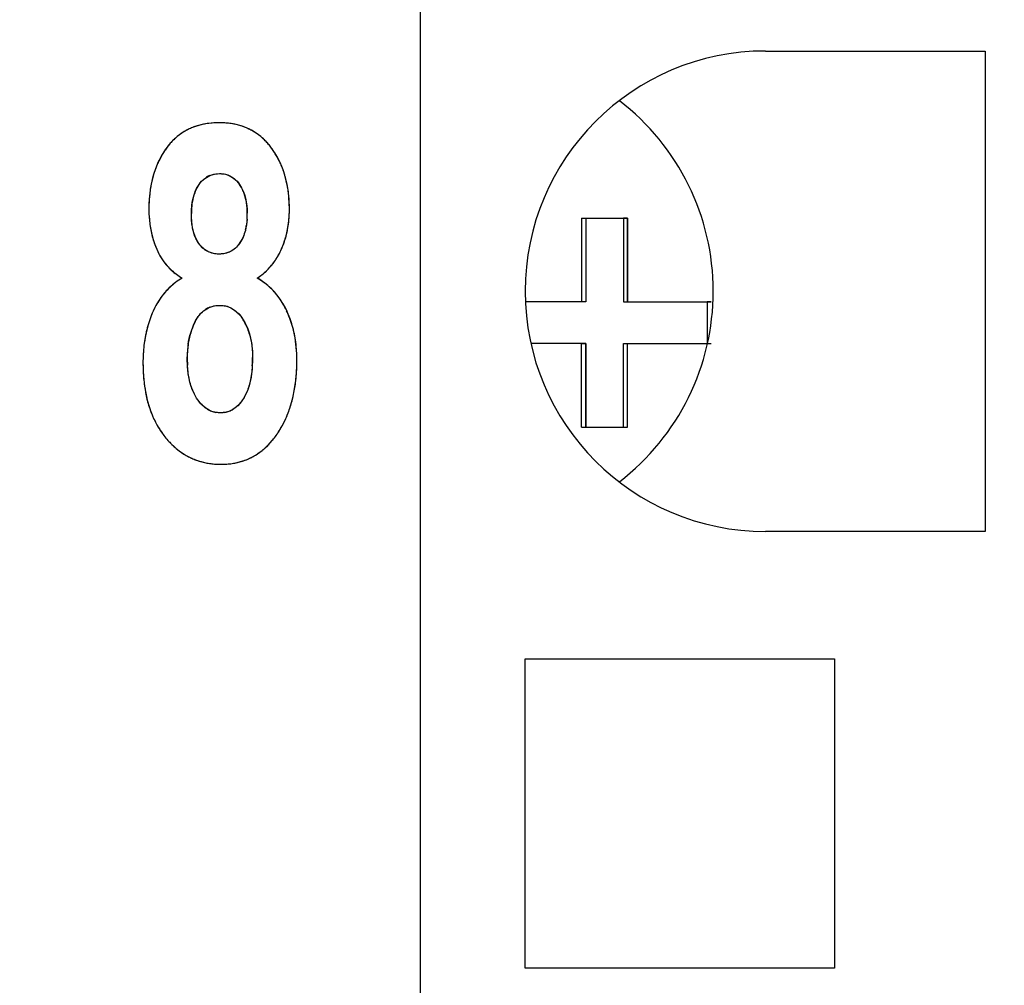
# Model space of a CAD drawing. Header units: millimetres. Extents: x 0 to 420, y 0 to 297.
# Tile 12 of 119: x 88.15 to 92.86, y 44.63 to 49.26. Entities that reach past the tile are written whole.
import ezdxf

# ---------------------------------------------------------------- set-up
doc = ezdxf.new("R2010")
doc.units = ezdxf.units.MM
doc.header["$LTSCALE"] = 23.1
doc.layers.get('0').update_dxf_attribs({"linetype": 'CONTINUOUS'})
for name, color, linetype in [('03___PRT_ALL_CURVES', 7, 'CONTINUOUS'), ('LAY0001', 7, 'CONTINUOUS'), ('PRITING', 7, 'CONTINUOUS')]:
    doc.layers.add(name, color=color, linetype=linetype)
doc.styles.get("Standard").update_dxf_attribs({"font": 'txt', "width": 0.6})
doc.dimstyles.new('DIMSTYLE_1', dxfattribs={"dimtxt": 4, "dimasz": 2.6, "dimexe": 1.2, "dimexo": 0.1, "dimgap": 1, "dimtad": 1, "dimzin": 0, "dimdsep": 46, "dimtxsty": 'Standard', "dimblk": '_FILLED', "dimblk1": '_FILLED', "dimblk2": '_FILLED', "dimcen": 0.09, "dimazin": 0, "dimtp": 0.01, "dimtm": 0.01, "dimtfac": 1, "dimtofl": 0, "dimtmove": 0, "dimatfit": 3, "dimldrblk": '_FILLED', "dimfxl": 1, "dimtolj": 1, "dimtzin": 0, "dimarcsym": 0})

# ---------------------------------------------------------------- blocks, each defined once
blk = doc.blocks.new('_FILLED')
at = {"color": 0, "linetype": 'ByBlock'}
blk.add_solid([(0, 0), (-1, 0.1923), (-1, -0.1923)], dxfattribs=at)
blk = doc.blocks.new('*D6')
at = {"color": 2, "linetype": 'Continuous', "transparency": 16777216}
for p, q in [((110.4659, 132.3081), (63.9624, 132.3081)), ((65.1624, 132.3081), (65.1624, 71.9066)), ((65.1624, 11.5052), (65.1624, 71.9066)), ((110.4659, 11.5052), (63.9624, 11.5052))]:
    blk.add_line(p, q, dxfattribs=at)
at = {"color": 2, "linetype": 'Continuous', "transparency": 16777216, "xscale": 2.6, "yscale": 2.6, "zscale": 2.6}
for p, rotation in [((65.1624, 132.3081), 90), ((65.1624, 11.5052), 270)]:
    blk.add_blockref('_FILLED', p, dxfattribs=dict(at, rotation=rotation))
at = {"color": 2, "linetype": 'Continuous', "transparency": 16777216, "insert": (60.1624, 71.9066), "char_height": 4, "width": 14.4, "attachment_point": 2, "rotation": 90, "line_spacing_factor": 0.9}
blk.add_mtext('120.80', dxfattribs=at)

msp = doc.modelspace()

# ---------------------------------------------------------------- linework, layer by layer
at = {"color": 7, "linetype": 'Continuous'}
for p, q in [((90.0724, 25.4566), (90.0724, 85.4566)), ((91.7224, 49.1066), (92.7724, 49.1066)), ((92.7724, 49.1066), (92.7724, 46.8066)), ((92.7724, 46.8066), (91.7224, 46.8066)), ((90.5724, 44.7166), (90.5724, 46.1966)), ((90.5724, 46.1966), (92.0524, 46.1966)), ((92.0524, 46.1966), (92.0524, 44.7166)), ((92.0524, 44.7166), (90.5724, 44.7166))]:
    msp.add_line(p, q, dxfattribs=at)
msp.add_arc((91.7224, 47.9566), 1.15, 90, 270, dxfattribs=at)
for major_axis, start_param, end_param in [((1.15, 0), 0, 0.915504), ((0, 1.15), -2.486301, -1.570796)]:
    msp.add_ellipse((90.3224, 47.9566), major_axis=major_axis, ratio=1, start_param=start_param, end_param=end_param, dxfattribs=at)
at = {"layer": '03___PRT_ALL_CURVES', "color": 4, "linetype": 'Continuous'}
for centre, radius, start, end in [((89.0961, 48.445), 0.3172, 101.4439, 105.7888), ((89.1015, 48.4183), 0.3445, 97.3689, 101.4422), ((89.1088, 48.3554), 0.4078, 86.3342, 90.033), ((89.1113, 48.3947), 0.3684, 82.4373, 86.3326), ((89.1155, 48.4265), 0.3363, 78.2184, 82.4369), ((89.1207, 48.4513), 0.311, 73.8038, 78.2151), ((89.0811, 48.4884), 0.2713, 124.7638, 129.5929), ((89.0798, 48.4902), 0.2691, 119.8998, 124.7575), ((89.0814, 48.4873), 0.2724, 115.0784, 119.8936), ((89.0852, 48.4792), 0.2814, 110.3597, 115.0728), ((89.0904, 48.4652), 0.2963, 105.7922, 110.3549), ((89.1259, 48.4693), 0.2923, 69.2274, 73.7995), ((89.1303, 48.4811), 0.2796, 64.5125, 69.2223), ((89.1333, 48.4873), 0.2728, 59.7249, 64.5066), ((89.1338, 48.4883), 0.2717, 54.9377, 59.7188), ((89.1312, 48.4847), 0.2761, 50.1975, 54.9317), ((89.1108, 48.4594), 0.3129, 138.9575, 143.3764), ((89.0958, 48.4725), 0.293, 134.3477, 138.9535), ((89.0862, 48.4823), 0.2792, 129.5987, 134.3427), ((89.1247, 48.4769), 0.2862, 45.5721, 50.1921), ((89.1136, 48.4655), 0.3022, 41.1432, 45.5681), ((89.0972, 48.4512), 0.3239, 36.9838, 41.1408), ((89.1842, 48.4048), 0.4043, 146.6703, 150.1828), ((89.1832, 48.4054), 0.4032, 143.3476, 146.6678), ((89.0314, 48.4014), 0.4064, 33.3859, 37.0127), ((89.0311, 48.4013), 0.4067, 30.0483, 33.3835), ((89.1985, 48.3973), 0.4205, 153.5915, 156.9422), ((89.1892, 48.4019), 0.4101, 150.185, 153.5894), ((89.027, 48.3989), 0.4115, 26.5248, 30.0456), ((89.0185, 48.3947), 0.4209, 23.2114, 26.5232), ((89.2316, 48.3845), 0.4561, 160.2972, 163.4104), ((89.2126, 48.3913), 0.4359, 156.9446, 160.2967), ((89.0056, 48.3892), 0.435, 19.8504, 23.2088), ((88.9876, 48.3827), 0.4541, 16.6341, 19.849), ((89.2865, 48.37), 0.5129, 166.6011, 169.4837), ((89.2562, 48.3772), 0.4817, 163.4134, 166.602), ((89.1059, 48.4115), 0.1078, 113.1223, 124.9788), ((88.965, 48.3759), 0.4777, 13.6369, 16.6338), ((88.9363, 48.369), 0.5072, 10.4973, 13.6333), ((89.3649, 48.3576), 0.5923, 172.2684, 175.0386), ((89.322, 48.3634), 0.549, 169.4846, 172.2664), ((89.1968, 48.3507), 0.2192, 159.2835, 165.4596), ((89.065, 48.3686), 0.1724, 27.9066, 34.9556), ((89.0509, 48.3612), 0.1884, 21.2039, 27.8908), ((89.0273, 48.3521), 0.2137, 14.9668, 21.1931), ((88.9014, 48.3625), 0.5427, 7.6889, 10.4987), ((88.8616, 48.3572), 0.5829, 5.0191, 7.6887), ((89.4717, 48.3508), 0.6993, 177.5496, 180.0182), ((89.4148, 48.3533), 0.6423, 175.037, 177.5484), ((89.2811, 48.3334), 0.3053, 170.8207, 175.8463), ((89.2337, 48.3411), 0.2572, 165.4532, 170.8177), ((88.9925, 48.3428), 0.2498, 9.3296, 14.9633), ((88.9456, 48.335), 0.2973, 4.4166, 9.3343), ((88.8142, 48.353), 0.6305, 2.3289, 5.017), ((88.7605, 48.3508), 0.6842, 359.9843, 2.3318), ((89.3462, 48.3504), 0.5738, 179.9763, 183.3817), ((89.3389, 48.3292), 0.3633, 175.8331, 180.0586), ((88.8846, 48.3303), 0.3585, 359.9283, 4.416), ((88.83, 48.3294), 0.413, 356.0893, 0.068), ((88.8698, 48.3504), 0.5749, 356.6746, 0.0243), ((89.3034, 48.3479), 0.5309, 183.3834, 186.9408), ((89.2691, 48.3437), 0.4964, 186.9419, 190.753), ((88.9211, 48.3473), 0.5235, 352.3991, 356.6856), ((89.2429, 48.3387), 0.4697, 190.7554, 194.7694), ((88.9687, 48.3148), 0.2735, 346.5115, 351.2415), ((89.0002, 48.3343), 0.4433, 344.0861, 348.3537), ((88.9657, 48.3414), 0.4785, 348.3547, 352.391), ((89.2248, 48.334), 0.451, 194.7729, 198.9422), ((89.2146, 48.3305), 0.4402, 198.9467, 203.1554), ((89.0721, 48.2796), 0.1638, 325.0766, 332.7001), ((89.0463, 48.3197), 0.395, 334.9083, 340.7058), ((89.0248, 48.3274), 0.4178, 340.688, 344.0745), ((89.0929, 48.2783), 0.3078, 203.1212, 208.874), ((89.0645, 48.311), 0.3747, 329.9943, 334.936), ((89.0762, 48.2691), 0.2887, 208.883, 215.0314), ((89.0688, 48.264), 0.2797, 215.0447, 221.367), ((89.125, 48.2731), 0.3033, 319.2569, 324.8718), ((89.1013, 48.2898), 0.3323, 324.8774, 329.9845), ((89.0697, 48.2649), 0.281, 221.3815, 227.711), ((89.0773, 48.2733), 0.2923, 227.7224, 233.6927), ((89.1425, 48.2575), 0.2799, 307.6179, 313.5755), ((89.1381, 48.2619), 0.2861, 313.5883, 319.2436), ((89.1053, 47.7298), 0.3382, 127.2659, 133.4067), ((89.1123, 47.7206), 0.3498, 121.1491, 127.2543), ((89.0903, 48.2911), 0.3143, 233.7057, 239.6289), ((89.1398, 48.2611), 0.2844, 301.9875, 307.6051), ((89.1147, 47.7178), 0.3494, 53.8954, 59.8242), ((89.1211, 47.7266), 0.3386, 47.9214, 53.8848), ((89.1046, 47.7307), 0.3371, 133.4187, 139.709), ((89.1218, 47.7275), 0.3375, 42.0676, 47.9111), ((89.1155, 47.7218), 0.346, 36.0985, 42.0567), ((89.1284, 47.7134), 0.3666, 145.918, 151.6038), ((89.1119, 47.7245), 0.3467, 139.7209, 145.9114), ((89.1006, 47.7111), 0.3643, 30.4704, 36.091), ((89.1557, 47.6988), 0.3975, 151.6148, 157.3151), ((89.1051, 47.7757), 0.1125, 111.7567, 123.7478), ((89.1135, 47.7752), 0.1136, 64.3142, 79.9104), ((89.0765, 47.6969), 0.3923, 25.1542, 30.4649), ((88.9991, 47.6603), 0.4779, 20.7308, 25.1833), ((89.2984, 47.6399), 0.5519, 161.4149, 163.5924), ((89.2841, 47.6447), 0.5368, 157.2793, 161.4221), ((89.3132, 47.6512), 0.357, 153.363, 160.4344), ((89.0262, 47.6934), 0.2346, 26.1315, 32.6392), ((88.9875, 47.6559), 0.4903, 18.3445, 20.7372), ((88.97, 47.6502), 0.5087, 14.0291, 18.3304), ((89.3261, 47.6323), 0.5806, 165.6408, 167.624), ((89.3112, 47.6361), 0.5653, 163.5925, 165.6405), ((89.3106, 47.6523), 0.3541, 160.4524, 165.0913), ((89.0019, 47.6815), 0.2616, 19.7455, 26.1168), ((88.9657, 47.6686), 0.3001, 14.0561, 19.7449), ((88.9467, 47.6443), 0.5328, 11.754, 14.0422), ((89.3956, 47.6202), 0.6513, 171.4906, 174.9263), ((89.3629, 47.6249), 0.6182, 169.5816, 171.4758), ((89.3433, 47.6285), 0.5982, 167.6244, 169.5814), ((89.3341, 47.6474), 0.3782, 169.6734, 173.5107), ((89.3184, 47.6503), 0.3622, 165.0985, 169.6727), ((88.9171, 47.6383), 0.563, 7.7589, 11.7362), ((89.4345, 47.6166), 0.6903, 174.9126, 176.782), ((89.3681, 47.6439), 0.4123, 173.5623, 180.0727), ((88.8804, 47.6331), 0.6, 5.5619, 7.7753), ((88.8363, 47.629), 0.6443, 1.8837, 5.5425), ((89.48, 47.6142), 0.7358, 176.7979, 180.0228), ((88.585, 47.6393), 0.6832, 356.6993, 0.0647), ((88.5427, 47.6267), 0.938, 357.7108, 0.0179), ((88.7856, 47.6271), 0.695, 359.9911, 1.9037), ((89.6294, 47.6136), 0.8852, 179.9786, 182.4656), ((89.544, 47.6099), 0.7998, 182.4662, 185.0453), ((88.6247, 47.6234), 0.8559, 355.3298, 357.7103), ((89.4685, 47.6032), 0.724, 185.0428, 187.9202), ((88.696, 47.6176), 0.7843, 352.8458, 355.3296), ((89.4015, 47.5939), 0.6563, 187.9196, 191.0053), ((88.8136, 47.6003), 0.6654, 347.3738, 350.2673), ((88.7581, 47.6098), 0.7217, 350.265, 352.8454), ((89.3447, 47.5829), 0.5985, 191.0064, 194.2166), ((89.297, 47.5708), 0.5493, 194.216, 197.6998), ((88.8619, 47.5895), 0.616, 344.4601, 347.3719), ((89.2576, 47.5582), 0.5079, 197.7014, 201.3375), ((89.1133, 47.4911), 0.1163, 238.3355, 249.0587), ((89.1165, 47.4879), 0.1129, 290.7989, 301.5958), ((88.935, 47.5673), 0.5395, 338.1771, 341.5007), ((88.9013, 47.5785), 0.575, 341.4992, 344.4586), ((89.2267, 47.5461), 0.4747, 201.3397, 205.1009), ((89.2028, 47.535), 0.4484, 205.1019, 209.1716), ((89.1125, 47.4894), 0.1144, 249.1393, 260.0249), ((89.1169, 47.4872), 0.1122, 280.0889, 290.7248), ((88.9836, 47.5464), 0.4866, 331.4416, 334.9137), ((88.9625, 47.5563), 0.5099, 334.9145, 338.1741), ((89.1861, 47.5257), 0.4292, 209.1763, 213.1505), ((89.1757, 47.5189), 0.4169, 213.1534, 217.3368), ((88.9994, 47.5378), 0.4686, 327.9246, 331.4393), ((89.171, 47.5153), 0.4109, 217.3409, 221.6296), ((89.0794, 47.4782), 0.3687, 316.3593, 320.5623), ((89.0495, 47.5028), 0.4075, 320.5649, 324.5687), ((89.0097, 47.5314), 0.4564, 324.5384, 327.9217), ((89.1568, 47.5026), 0.3918, 221.6088, 225.1336), ((89.1376, 47.4833), 0.3646, 225.1332, 229.0094), ((89.1232, 47.4667), 0.3427, 229.0115, 233.1046), ((89.1166, 47.4403), 0.3156, 307.2593, 311.9008), ((89.1014, 47.4573), 0.3384, 311.905, 316.3567), ((89.1136, 47.4539), 0.3267, 233.1088, 237.2384), ((89.108, 47.4453), 0.3164, 237.2425, 241.4037), ((89.1056, 47.4409), 0.3113, 241.4076, 245.8233), ((89.1056, 47.4411), 0.3115, 245.8278, 250.0272), ((89.131, 47.4211), 0.2917, 287.7549, 292.6229), ((89.1324, 47.4177), 0.288, 292.6295, 297.5575), ((89.1311, 47.4201), 0.2907, 297.5642, 302.4639), ((89.1262, 47.4278), 0.2998, 302.4699, 307.254), ((89.1075, 47.4462), 0.317, 250.0319, 254.3318), ((89.1104, 47.4566), 0.3278, 254.3349, 258.3987), ((89.1136, 47.4724), 0.3439, 258.4023, 262.3872), ((89.1165, 47.4943), 0.366, 262.3904, 266.2778), ((89.1183, 47.5229), 0.3947, 266.2802, 270.0257), ((89.1187, 47.5009), 0.3727, 269.9691, 274.0001), ((89.1208, 47.4705), 0.3421, 274.0011, 278.3593), ((89.1243, 47.447), 0.3185, 278.3626, 282.9723), ((89.128, 47.4307), 0.3017, 282.9774, 287.7488)]:
    msp.add_arc(centre, radius, start, end, dxfattribs=at)
for points in [[(89.1086, 48.7632), (89.0908, 48.7632), (89.0737, 48.7621), (89.0573, 48.76)], [(89.0635, 48.5106), (89.0778, 48.5167), (89.0936, 48.5198), (89.1109, 48.5198)], [(89.1109, 48.5198), (89.1207, 48.5198), (89.1301, 48.5187), (89.139, 48.5165)], [(89.139, 48.5165), (89.1539, 48.5129), (89.1675, 48.5062), (89.1798, 48.4963)], [(89.0123, 48.4674), (89.0168, 48.4739), (89.0217, 48.4797), (89.0268, 48.485)], [(89.0268, 48.485), (89.0322, 48.4906), (89.038, 48.4956), (89.0441, 48.4998)], [(89.1798, 48.4963), (89.1894, 48.4886), (89.1983, 48.479), (89.2064, 48.4674)], [(88.9918, 48.4282), (88.9973, 48.4426), (89.0041, 48.4557), (89.0123, 48.4674)], [(88.9779, 48.2848), (88.9764, 48.2986), (88.9756, 48.3133), (88.9756, 48.3288)], [(88.9818, 48.259), (88.9801, 48.2672), (88.9788, 48.2758), (88.9779, 48.2848)], [(89.2421, 48.3012), (89.2414, 48.2915), (89.2404, 48.2822), (89.239, 48.2732)], [(88.9877, 48.235), (88.9854, 48.2426), (88.9834, 48.2506), (88.9818, 48.259)], [(88.9957, 48.2133), (88.9927, 48.2201), (88.99, 48.2274), (88.9877, 48.235)], [(89.2346, 48.251), (89.2324, 48.2421), (89.2299, 48.2335), (89.2269, 48.2254)], [(89.0114, 48.1855), (89.0054, 48.1939), (89.0002, 48.2032), (88.9957, 48.2133)], [(89.2269, 48.2254), (89.2241, 48.2181), (89.221, 48.2111), (89.2176, 48.2045)], [(89.0314, 48.1628), (89.0242, 48.1692), (89.0176, 48.1768), (89.0114, 48.1855)], [(89.0541, 48.147), (89.046, 48.1512), (89.0385, 48.1564), (89.0314, 48.1628)], [(89.08, 48.1376), (89.0708, 48.1396), (89.0622, 48.1428), (89.0541, 48.147)], [(89.1636, 48.1471), (89.1555, 48.1429), (89.1468, 48.1398), (89.1377, 48.1377)], [(89.1866, 48.1632), (89.1795, 48.1567), (89.1718, 48.1514), (89.1636, 48.1471)], [(89.2064, 48.1858), (89.2003, 48.1771), (89.1937, 48.1696), (89.1866, 48.1632)], [(89.1086, 48.1345), (89.0985, 48.1345), (89.089, 48.1355), (89.08, 48.1376)], [(89.1377, 48.1377), (89.1285, 48.1356), (89.1188, 48.1345), (89.1086, 48.1345)], [(89.0243, 47.8543), (89.03, 47.86), (89.0361, 47.865), (89.0426, 47.8693)], [(89.0634, 47.8802), (89.0706, 47.8831), (89.0782, 47.8853), (89.0862, 47.8867)], [(89.0862, 47.8867), (89.0943, 47.8882), (89.1028, 47.8889), (89.1116, 47.8889)], [(89.1116, 47.8889), (89.1191, 47.8889), (89.1264, 47.8883), (89.1334, 47.8871)], [(89.1628, 47.8776), (89.1695, 47.8743), (89.1761, 47.8704), (89.1824, 47.8657)], [(89.1824, 47.8657), (89.188, 47.8615), (89.1934, 47.8568), (89.1987, 47.8516)], [(88.9942, 47.8113), (88.9984, 47.8197), (89.003, 47.8275), (89.0079, 47.8346)], [(89.0079, 47.8346), (89.013, 47.8418), (89.0185, 47.8484), (89.0243, 47.8543)], [(89.1987, 47.8516), (89.2076, 47.8427), (89.2159, 47.8321), (89.2237, 47.8199)], [(89.2568, 47.7414), (89.2604, 47.7271), (89.2632, 47.7119), (89.2651, 47.696)], [(89.2651, 47.696), (89.2672, 47.6783), (89.2682, 47.6597), (89.2682, 47.6401)], [(88.9571, 47.6009), (88.9562, 47.6145), (88.9558, 47.6286), (88.9558, 47.6434)], [(88.9608, 47.5639), (88.9592, 47.5757), (88.9579, 47.588), (88.9571, 47.6009)], [(89.2671, 47.6), (89.2663, 47.5867), (89.2651, 47.5739), (89.2635, 47.5617)], [(88.9669, 47.5301), (88.9644, 47.5409), (88.9624, 47.5521), (88.9608, 47.5639)], [(88.9758, 47.4982), (88.9724, 47.5083), (88.9694, 47.5189), (88.9669, 47.5301)], [(89.2635, 47.5617), (89.2619, 47.5493), (89.2599, 47.5376), (89.2574, 47.5264)], [(88.9869, 47.4704), (88.9828, 47.4791), (88.9791, 47.4884), (88.9758, 47.4982)], [(89.2491, 47.4957), (89.2459, 47.4857), (89.2422, 47.4763), (89.2382, 47.4675)], [(89.2574, 47.5264), (89.255, 47.5156), (89.2523, 47.5054), (89.2491, 47.4957)], [(89.0007, 47.4456), (88.9957, 47.4534), (88.9911, 47.4616), (88.9869, 47.4704)], [(89.0292, 47.4102), (89.0191, 47.4199), (89.0096, 47.4317), (89.0007, 47.4456)], [(89.2247, 47.4426), (89.2199, 47.435), (89.2149, 47.4281), (89.2097, 47.4218)], [(89.2382, 47.4675), (89.2341, 47.4586), (89.2296, 47.4503), (89.2247, 47.4426)], [(89.0523, 47.3922), (89.0442, 47.3971), (89.0366, 47.4031), (89.0292, 47.4102)], [(89.1934, 47.4049), (89.1877, 47.3998), (89.1818, 47.3954), (89.1757, 47.3917)], [(89.2097, 47.4218), (89.2044, 47.4155), (89.199, 47.4099), (89.1934, 47.4049)], [(89.1147, 47.3749), (89.1071, 47.3749), (89.0998, 47.3755), (89.0927, 47.3768)], [(89.1366, 47.3768), (89.1295, 47.3755), (89.1222, 47.3749), (89.1147, 47.3749)]]:
    msp.add_open_spline(points, degree=3, dxfattribs=at)
at = {"layer": 'LAY0001', "color": 7, "linetype": 'Continuous'}
for p, q in [((90.8624, 48.3066), (90.8624, 47.9066)), ((90.8624, 48.3066), (91.0624, 48.3066)), ((91.0624, 48.3066), (91.0624, 47.9066)), ((90.8624, 47.9066), (90.5724, 47.9066)), ((91.0624, 47.9066), (91.4624, 47.9066)), ((90.8624, 47.7066), (90.6011, 47.7066)), ((90.8624, 47.3066), (90.8624, 47.7066)), ((91.0624, 47.3066), (91.0624, 47.7066)), ((91.0624, 47.7066), (91.4624, 47.7066)), ((90.8624, 47.3066), (91.0624, 47.3066))]:
    msp.add_line(p, q, dxfattribs=at)
at = {"layer": 'PRITING', "color": 7, "linetype": 'Continuous'}
for p, q in [((90.8425, 48.3066), (90.8425, 47.9066)), ((90.8425, 48.3066), (91.0425, 48.3066)), ((90.8624, 48.3066), (90.8624, 47.9066)), ((91.0425, 48.3066), (91.0425, 47.9066)), ((91.0624, 48.3066), (91.0425, 48.3066)), ((91.0624, 47.9066), (91.0624, 48.3066)), ((90.8425, 47.9066), (90.5724, 47.9066)), ((90.8624, 47.9066), (90.8425, 47.9066)), ((91.0425, 47.9066), (91.4425, 47.9066)), ((91.4425, 47.9066), (91.4425, 47.7066)), ((91.4624, 47.9066), (91.4425, 47.9066)), ((90.8425, 47.7066), (90.6011, 47.7066)), ((90.8425, 47.3066), (90.8425, 47.7066)), ((90.8425, 47.7066), (90.8624, 47.7066)), ((90.8624, 47.7066), (90.8624, 47.3066)), ((91.0425, 47.3066), (91.0425, 47.7066)), ((91.0425, 47.7066), (91.4425, 47.7066)), ((91.0624, 47.3066), (91.0624, 47.7066)), ((91.4425, 47.7066), (91.4624, 47.7066)), ((90.8425, 47.3066), (91.0425, 47.3066)), ((91.0425, 47.3066), (91.0624, 47.3066))]:
    msp.add_line(p, q, dxfattribs=at)
at = {"layer": 'PRITING', "color": 4, "linetype": 'Continuous'}
for centre, radius, start, end in [((89.0961, 48.445), 0.3172, 101.4439, 105.7888), ((89.1015, 48.4183), 0.3445, 97.3689, 101.4422), ((89.1088, 48.3554), 0.4078, 86.3342, 90.033), ((89.1113, 48.3947), 0.3684, 82.4373, 86.3326), ((89.1155, 48.4265), 0.3363, 78.2184, 82.4369), ((89.1207, 48.4513), 0.311, 73.8038, 78.2151), ((89.0811, 48.4884), 0.2713, 124.7638, 129.5929), ((89.0798, 48.4902), 0.2691, 119.8998, 124.7575), ((89.0814, 48.4873), 0.2724, 115.0784, 119.8936), ((89.0852, 48.4792), 0.2814, 110.3597, 115.0728), ((89.0904, 48.4652), 0.2963, 105.7922, 110.3549), ((89.1259, 48.4693), 0.2923, 69.2274, 73.7995), ((89.1303, 48.4811), 0.2796, 64.5125, 69.2223), ((89.1333, 48.4873), 0.2728, 59.7249, 64.5066), ((89.1338, 48.4883), 0.2717, 54.9377, 59.7188), ((89.1312, 48.4847), 0.2761, 50.1975, 54.9317), ((89.1108, 48.4594), 0.3129, 138.9575, 143.3764), ((89.0958, 48.4725), 0.293, 134.3477, 138.9535), ((89.0862, 48.4823), 0.2792, 129.5987, 134.3427), ((89.1247, 48.4769), 0.2862, 45.5721, 50.1921), ((89.1136, 48.4655), 0.3022, 41.1432, 45.5681), ((89.0972, 48.4512), 0.3239, 36.9838, 41.1408), ((89.1842, 48.4048), 0.4043, 146.6703, 150.1828), ((89.1832, 48.4054), 0.4032, 143.3476, 146.6678), ((89.0314, 48.4014), 0.4064, 33.3859, 37.0127), ((89.0311, 48.4013), 0.4067, 30.0483, 33.3835), ((89.1985, 48.3973), 0.4205, 153.5915, 156.9422), ((89.1892, 48.4019), 0.4101, 150.185, 153.5894), ((89.027, 48.3989), 0.4115, 26.5248, 30.0456), ((89.0185, 48.3947), 0.4209, 23.2114, 26.5232), ((89.2316, 48.3845), 0.4561, 160.2972, 163.4104), ((89.2126, 48.3913), 0.4359, 156.9446, 160.2967), ((89.0056, 48.3892), 0.435, 19.8504, 23.2088), ((88.9876, 48.3827), 0.4541, 16.6341, 19.849), ((89.2865, 48.37), 0.5129, 166.6011, 169.4837), ((89.2562, 48.3772), 0.4817, 163.4134, 166.602), ((89.1059, 48.4115), 0.1078, 113.1223, 124.9788), ((88.965, 48.3759), 0.4777, 13.6369, 16.6338), ((88.9363, 48.369), 0.5072, 10.4973, 13.6333), ((89.3649, 48.3576), 0.5923, 172.2684, 175.0386), ((89.322, 48.3634), 0.549, 169.4846, 172.2664), ((89.1968, 48.3507), 0.2192, 159.2835, 165.4596), ((89.065, 48.3686), 0.1724, 27.9066, 34.9556), ((89.0509, 48.3612), 0.1884, 21.2039, 27.8908), ((89.0273, 48.3521), 0.2137, 14.9668, 21.1931), ((88.9014, 48.3625), 0.5427, 7.6889, 10.4987), ((88.8616, 48.3572), 0.5829, 5.0191, 7.6887), ((89.4717, 48.3508), 0.6993, 177.5496, 180.0182), ((89.4148, 48.3533), 0.6423, 175.037, 177.5484), ((89.2811, 48.3334), 0.3053, 170.8207, 175.8463), ((89.2337, 48.3411), 0.2572, 165.4532, 170.8177), ((88.9925, 48.3428), 0.2498, 9.3296, 14.9633), ((88.9456, 48.335), 0.2973, 4.4166, 9.3343), ((88.8142, 48.353), 0.6305, 2.3289, 5.017), ((88.7605, 48.3508), 0.6842, 359.9843, 2.3318), ((89.3462, 48.3504), 0.5738, 179.9763, 183.3817), ((89.3389, 48.3292), 0.3633, 175.8331, 180.0586), ((88.8846, 48.3303), 0.3585, 359.9283, 4.416), ((88.83, 48.3294), 0.413, 356.0893, 0.068), ((88.8698, 48.3504), 0.5749, 356.6746, 0.0243), ((89.3034, 48.3479), 0.5309, 183.3834, 186.9408), ((89.2691, 48.3437), 0.4964, 186.9419, 190.753), ((88.9211, 48.3473), 0.5235, 352.3991, 356.6856), ((89.2429, 48.3387), 0.4697, 190.7554, 194.7694), ((88.9687, 48.3148), 0.2735, 346.5115, 351.2415), ((89.0002, 48.3343), 0.4433, 344.0861, 348.3537), ((88.9657, 48.3414), 0.4785, 348.3547, 352.391), ((89.2248, 48.334), 0.451, 194.7729, 198.9422), ((89.2146, 48.3305), 0.4402, 198.9467, 203.1554), ((89.0721, 48.2796), 0.1638, 325.0766, 332.7001), ((89.0463, 48.3197), 0.395, 334.9083, 340.7058), ((89.0248, 48.3274), 0.4178, 340.688, 344.0745), ((89.0929, 48.2783), 0.3078, 203.1212, 208.874), ((89.0645, 48.311), 0.3747, 329.9943, 334.936), ((89.0762, 48.2691), 0.2887, 208.883, 215.0314), ((89.0688, 48.264), 0.2797, 215.0447, 221.367), ((89.125, 48.2731), 0.3033, 319.2569, 324.8718), ((89.1013, 48.2898), 0.3323, 324.8774, 329.9845), ((89.0697, 48.2649), 0.281, 221.3815, 227.711), ((89.0773, 48.2733), 0.2923, 227.7224, 233.6927), ((89.1425, 48.2575), 0.2799, 307.6179, 313.5755), ((89.1381, 48.2619), 0.2861, 313.5883, 319.2436), ((89.1053, 47.7298), 0.3382, 127.2659, 133.4067), ((89.1123, 47.7206), 0.3498, 121.1491, 127.2543), ((89.0903, 48.2911), 0.3143, 233.7057, 239.6289), ((89.1398, 48.2611), 0.2844, 301.9875, 307.6051), ((89.1147, 47.7178), 0.3494, 53.8954, 59.8242), ((89.1211, 47.7266), 0.3386, 47.9214, 53.8848), ((89.1046, 47.7307), 0.3371, 133.4187, 139.709), ((89.1218, 47.7275), 0.3375, 42.0676, 47.9111), ((89.1155, 47.7218), 0.346, 36.0985, 42.0567), ((89.1284, 47.7134), 0.3666, 145.918, 151.6038), ((89.1119, 47.7245), 0.3467, 139.7209, 145.9114), ((89.1006, 47.7111), 0.3643, 30.4704, 36.091), ((89.1557, 47.6988), 0.3975, 151.6148, 157.3151), ((89.1051, 47.7757), 0.1125, 111.7567, 123.7478), ((89.1135, 47.7752), 0.1136, 64.3142, 79.9104), ((89.0765, 47.6969), 0.3923, 25.1542, 30.4649), ((88.9991, 47.6603), 0.4779, 20.7308, 25.1833), ((89.2984, 47.6399), 0.5519, 161.4149, 163.5924), ((89.2841, 47.6447), 0.5368, 157.2793, 161.4221), ((89.3132, 47.6512), 0.357, 153.363, 160.4344), ((89.0262, 47.6934), 0.2346, 26.1315, 32.6392), ((88.9875, 47.6559), 0.4903, 18.3445, 20.7372), ((88.97, 47.6502), 0.5087, 14.0291, 18.3304), ((89.3261, 47.6323), 0.5806, 165.6408, 167.624), ((89.3112, 47.6361), 0.5653, 163.5925, 165.6405), ((89.3106, 47.6523), 0.3541, 160.4524, 165.0913), ((89.0019, 47.6815), 0.2616, 19.7455, 26.1168), ((88.9657, 47.6686), 0.3001, 14.0561, 19.7449), ((88.9467, 47.6443), 0.5328, 11.754, 14.0422), ((89.3956, 47.6202), 0.6513, 171.4906, 174.9263), ((89.3629, 47.6249), 0.6182, 169.5816, 171.4758), ((89.3433, 47.6285), 0.5982, 167.6244, 169.5814), ((89.3341, 47.6474), 0.3782, 169.6734, 173.5107), ((89.3184, 47.6503), 0.3622, 165.0985, 169.6727), ((88.9171, 47.6383), 0.563, 7.7589, 11.7362), ((89.4345, 47.6166), 0.6903, 174.9126, 176.782), ((89.3681, 47.6439), 0.4123, 173.5623, 180.0727), ((88.8804, 47.6331), 0.6, 5.5619, 7.7753), ((88.8363, 47.629), 0.6443, 1.8837, 5.5425), ((89.48, 47.6142), 0.7358, 176.7979, 180.0228), ((88.585, 47.6393), 0.6832, 356.6993, 0.0647), ((88.5427, 47.6267), 0.938, 357.7108, 0.0179), ((88.7856, 47.6271), 0.695, 359.9911, 1.9037), ((89.6294, 47.6136), 0.8852, 179.9786, 182.4656), ((89.544, 47.6099), 0.7998, 182.4662, 185.0453), ((88.6247, 47.6234), 0.8559, 355.3298, 357.7103), ((89.4685, 47.6032), 0.724, 185.0428, 187.9202), ((88.696, 47.6176), 0.7843, 352.8458, 355.3296), ((89.4015, 47.5939), 0.6563, 187.9196, 191.0053), ((88.8136, 47.6003), 0.6654, 347.3738, 350.2673), ((88.7581, 47.6098), 0.7217, 350.265, 352.8454), ((89.3447, 47.5829), 0.5985, 191.0064, 194.2166), ((89.297, 47.5708), 0.5493, 194.216, 197.6998), ((88.8619, 47.5895), 0.616, 344.4601, 347.3719), ((89.2576, 47.5582), 0.5079, 197.7014, 201.3375), ((89.1133, 47.4911), 0.1163, 238.3355, 249.0587), ((89.1165, 47.4879), 0.1129, 290.7989, 301.5958), ((88.935, 47.5673), 0.5395, 338.1771, 341.5007), ((88.9013, 47.5785), 0.575, 341.4992, 344.4586), ((89.2267, 47.5461), 0.4747, 201.3397, 205.1009), ((89.2028, 47.535), 0.4484, 205.1019, 209.1716), ((89.1125, 47.4894), 0.1144, 249.1393, 260.0249), ((89.1169, 47.4872), 0.1122, 280.0889, 290.7248), ((88.9836, 47.5464), 0.4866, 331.4416, 334.9137), ((88.9625, 47.5563), 0.5099, 334.9145, 338.1741), ((89.1861, 47.5257), 0.4292, 209.1763, 213.1505), ((89.1757, 47.5189), 0.4169, 213.1534, 217.3368), ((88.9994, 47.5378), 0.4686, 327.9246, 331.4393), ((89.171, 47.5153), 0.4109, 217.3409, 221.6296), ((89.0794, 47.4782), 0.3687, 316.3593, 320.5623), ((89.0495, 47.5028), 0.4075, 320.5649, 324.5687), ((89.0097, 47.5314), 0.4564, 324.5384, 327.9217), ((89.1568, 47.5026), 0.3918, 221.6088, 225.1336), ((89.1376, 47.4833), 0.3646, 225.1332, 229.0094), ((89.1232, 47.4667), 0.3427, 229.0115, 233.1046), ((89.1166, 47.4403), 0.3156, 307.2593, 311.9008), ((89.1014, 47.4573), 0.3384, 311.905, 316.3567), ((89.1136, 47.4539), 0.3267, 233.1088, 237.2384), ((89.108, 47.4453), 0.3164, 237.2425, 241.4037), ((89.1056, 47.4409), 0.3113, 241.4076, 245.8233), ((89.1056, 47.4411), 0.3115, 245.8278, 250.0272), ((89.131, 47.4211), 0.2917, 287.7549, 292.6229), ((89.1324, 47.4177), 0.288, 292.6295, 297.5575), ((89.1311, 47.4201), 0.2907, 297.5642, 302.4639), ((89.1262, 47.4278), 0.2998, 302.4699, 307.254), ((89.1075, 47.4462), 0.317, 250.0319, 254.3318), ((89.1104, 47.4566), 0.3278, 254.3349, 258.3987), ((89.1136, 47.4724), 0.3439, 258.4023, 262.3872), ((89.1165, 47.4943), 0.366, 262.3904, 266.2778), ((89.1183, 47.5229), 0.3947, 266.2802, 270.0257), ((89.1187, 47.5009), 0.3727, 269.9691, 274.0001), ((89.1208, 47.4705), 0.3421, 274.0011, 278.3593), ((89.1243, 47.447), 0.3185, 278.3626, 282.9723), ((89.128, 47.4307), 0.3017, 282.9774, 287.7488)]:
    msp.add_arc(centre, radius, start, end, dxfattribs=at)
at = {"layer": 'PRITING', "color": 7, "linetype": 'Continuous'}
for centre, radius, start, end in [((89.1106, 48.4595), 0.3126, 138.9724, 143.3595), ((89.1841, 48.4048), 0.4043, 143.3606, 150.2758), ((89.0343, 48.4035), 0.4028, 33.5454, 37.0283), ((88.8319, 48.3293), 0.4111, 355.9676, 0.0777), ((88.8685, 48.3505), 0.5762, 356.3864, 0.0151), ((89.0476, 48.3191), 0.3935, 334.9055, 339.572), ((89.1043, 47.7308), 0.3368, 127.2782, 133.5578), ((89.1158, 47.7155), 0.3559, 121.2173, 127.2575), ((89.1399, 48.2609), 0.2841, 301.9839, 306.2589), ((89.1076, 47.728), 0.3411, 133.6218, 144.1166), ((89.3591, 47.6443), 0.4033, 171.7813, 180.135), ((89.6069, 47.6421), 0.6511, 179.8904, 183.4941), ((88.9329, 47.568), 0.5417, 338.3236, 341.5073), ((89.18, 47.522), 0.4221, 213.3018, 217.4024), ((89.1717, 47.5156), 0.4117, 217.4007, 221.5902), ((89.0475, 47.5044), 0.4101, 320.6493, 324.5455), ((89.0138, 47.5287), 0.4515, 324.5133, 328.1094)]:
    msp.add_arc(centre, radius, start, end, dxfattribs=at)
for points, knots in [([(89.1086, 48.7632), (89.0652, 48.7631), (88.9768, 48.7504), (88.9031, 48.6974), (88.8747, 48.6647)], [0, 0, 0, 0, 0.5007, 1, 1, 1, 1]), ([(89.3075, 48.6972), (89.2802, 48.7198), (89.2158, 48.7544), (89.1441, 48.7632), (89.1086, 48.7632)], [0, 0, 0, 0, 0.499513, 1, 1, 1, 1]), ([(89.4447, 48.3506), (89.4447, 48.4225), (89.4294, 48.5212), (89.3834, 48.606), (89.3701, 48.6261)], [0, 0, 0, 0, 0.748793, 1, 1, 1, 1]), ([(88.8099, 48.1574), (88.822, 48.1289), (88.8552, 48.0751), (88.9046, 48.0356), (88.9313, 48.0199)], [0, 0, 0, 0, 0.499974, 1, 1, 1, 1]), ([(88.9942, 47.8113), (89.0052, 47.8333), (89.0359, 47.8753), (89.0871, 47.8889), (89.1116, 47.8889)], [0, 0, 0, 0, 0.501093, 1, 1, 1, 1]), ([(89.2682, 47.6401), (89.2682, 47.5891), (89.2625, 47.5194), (89.2338, 47.457), (89.2247, 47.4426)], [0, 0, 0, 0, 0.749337, 1, 1, 1, 1]), ([(88.7442, 47.6139), (88.7441, 47.5297), (88.7595, 47.4142), (88.8117, 47.3138), (88.8272, 47.2902)], [0, 0, 0, 0, 0.748916, 1, 1, 1, 1]), ([(89.2096, 47.4216), (89.198, 47.4077), (89.1698, 47.383), (89.1328, 47.3749), (89.1147, 47.3749)], [0, 0, 0, 0, 0.500467, 1, 1, 1, 1]), ([(89.1185, 47.1282), (89.1651, 47.1282), (89.2605, 47.1462), (89.335, 47.2084), (89.3646, 47.2444)], [0, 0, 0, 0, 0.500014, 1, 1, 1, 1]), ([(88.9177, 47.1925), (88.9462, 47.1712), (89.011, 47.1377), (89.0829, 47.1282), (89.1185, 47.1282)], [0, 0, 0, 0, 0.499783, 1, 1, 1, 1])]:
    msp.add_open_spline(points, degree=3, knots=knots, dxfattribs=at)
at = {"layer": 'PRITING', "color": 4, "linetype": 'Continuous'}
for points in [[(89.1086, 48.7632), (89.0908, 48.7632), (89.0737, 48.7621), (89.0573, 48.76)], [(89.0635, 48.5106), (89.0778, 48.5167), (89.0936, 48.5198), (89.1109, 48.5198)], [(89.1109, 48.5198), (89.1207, 48.5198), (89.1301, 48.5187), (89.139, 48.5165)], [(89.139, 48.5165), (89.1539, 48.5129), (89.1675, 48.5062), (89.1798, 48.4963)], [(89.0123, 48.4674), (89.0168, 48.4739), (89.0217, 48.4797), (89.0268, 48.485)], [(89.0268, 48.485), (89.0322, 48.4906), (89.038, 48.4956), (89.0441, 48.4998)], [(89.1798, 48.4963), (89.1894, 48.4886), (89.1983, 48.479), (89.2064, 48.4674)], [(88.9918, 48.4282), (88.9973, 48.4426), (89.0041, 48.4557), (89.0123, 48.4674)], [(88.9779, 48.2848), (88.9764, 48.2986), (88.9756, 48.3133), (88.9756, 48.3288)], [(88.9818, 48.259), (88.9801, 48.2672), (88.9788, 48.2758), (88.9779, 48.2848)], [(89.2421, 48.3012), (89.2414, 48.2915), (89.2404, 48.2822), (89.239, 48.2732)], [(88.9877, 48.235), (88.9854, 48.2426), (88.9834, 48.2506), (88.9818, 48.259)], [(88.9957, 48.2133), (88.9927, 48.2201), (88.99, 48.2274), (88.9877, 48.235)], [(89.2346, 48.251), (89.2324, 48.2421), (89.2299, 48.2335), (89.2269, 48.2254)], [(89.0114, 48.1855), (89.0054, 48.1939), (89.0002, 48.2032), (88.9957, 48.2133)], [(89.2269, 48.2254), (89.2241, 48.2181), (89.221, 48.2111), (89.2176, 48.2045)], [(89.0314, 48.1628), (89.0242, 48.1692), (89.0176, 48.1768), (89.0114, 48.1855)], [(89.0541, 48.147), (89.046, 48.1512), (89.0385, 48.1564), (89.0314, 48.1628)], [(89.08, 48.1376), (89.0708, 48.1396), (89.0622, 48.1428), (89.0541, 48.147)], [(89.1636, 48.1471), (89.1555, 48.1429), (89.1468, 48.1398), (89.1377, 48.1377)], [(89.1866, 48.1632), (89.1795, 48.1567), (89.1718, 48.1514), (89.1636, 48.1471)], [(89.2064, 48.1858), (89.2003, 48.1771), (89.1937, 48.1696), (89.1866, 48.1632)], [(89.1086, 48.1345), (89.0985, 48.1345), (89.089, 48.1355), (89.08, 48.1376)], [(89.1377, 48.1377), (89.1285, 48.1356), (89.1188, 48.1345), (89.1086, 48.1345)], [(89.0243, 47.8543), (89.03, 47.86), (89.0361, 47.865), (89.0426, 47.8693)], [(89.0634, 47.8802), (89.0706, 47.8831), (89.0782, 47.8853), (89.0862, 47.8867)], [(89.0862, 47.8867), (89.0943, 47.8882), (89.1028, 47.8889), (89.1116, 47.8889)], [(89.1116, 47.8889), (89.1191, 47.8889), (89.1264, 47.8883), (89.1334, 47.8871)], [(89.1628, 47.8776), (89.1695, 47.8743), (89.1761, 47.8704), (89.1824, 47.8657)], [(89.1824, 47.8657), (89.188, 47.8615), (89.1934, 47.8568), (89.1987, 47.8516)], [(88.9942, 47.8113), (88.9984, 47.8197), (89.003, 47.8275), (89.0079, 47.8346)], [(89.0079, 47.8346), (89.013, 47.8418), (89.0185, 47.8484), (89.0243, 47.8543)], [(89.1987, 47.8516), (89.2076, 47.8427), (89.2159, 47.8321), (89.2237, 47.8199)], [(89.2568, 47.7414), (89.2604, 47.7271), (89.2632, 47.7119), (89.2651, 47.696)], [(89.2651, 47.696), (89.2672, 47.6783), (89.2682, 47.6597), (89.2682, 47.6401)], [(88.9571, 47.6009), (88.9562, 47.6145), (88.9558, 47.6286), (88.9558, 47.6434)], [(88.9608, 47.5639), (88.9592, 47.5757), (88.9579, 47.588), (88.9571, 47.6009)], [(89.2671, 47.6), (89.2663, 47.5867), (89.2651, 47.5739), (89.2635, 47.5617)], [(88.9669, 47.5301), (88.9644, 47.5409), (88.9624, 47.5521), (88.9608, 47.5639)], [(88.9758, 47.4982), (88.9724, 47.5083), (88.9694, 47.5189), (88.9669, 47.5301)], [(89.2635, 47.5617), (89.2619, 47.5493), (89.2599, 47.5376), (89.2574, 47.5264)], [(88.9869, 47.4704), (88.9828, 47.4791), (88.9791, 47.4884), (88.9758, 47.4982)], [(89.2491, 47.4957), (89.2459, 47.4857), (89.2422, 47.4763), (89.2382, 47.4675)], [(89.2574, 47.5264), (89.255, 47.5156), (89.2523, 47.5054), (89.2491, 47.4957)], [(89.0007, 47.4456), (88.9957, 47.4534), (88.9911, 47.4616), (88.9869, 47.4704)], [(89.0292, 47.4102), (89.0191, 47.4199), (89.0096, 47.4317), (89.0007, 47.4456)], [(89.2247, 47.4426), (89.2199, 47.435), (89.2149, 47.4281), (89.2097, 47.4218)], [(89.2382, 47.4675), (89.2341, 47.4586), (89.2296, 47.4503), (89.2247, 47.4426)], [(89.0523, 47.3922), (89.0442, 47.3971), (89.0366, 47.4031), (89.0292, 47.4102)], [(89.1934, 47.4049), (89.1877, 47.3998), (89.1818, 47.3954), (89.1757, 47.3917)], [(89.2097, 47.4218), (89.2044, 47.4155), (89.199, 47.4099), (89.1934, 47.4049)], [(89.1147, 47.3749), (89.1071, 47.3749), (89.0998, 47.3755), (89.0927, 47.3768)], [(89.1366, 47.3768), (89.1295, 47.3755), (89.1222, 47.3749), (89.1147, 47.3749)]]:
    msp.add_open_spline(points, degree=3, dxfattribs=at)
at = {"layer": 'PRITING', "color": 7, "linetype": 'Continuous'}
for points in [[(89.3559, 48.6461), (89.3418, 48.6648), (89.3255, 48.6822), (89.3075, 48.6972)], [(88.833, 48.6053), (88.8207, 48.5838), (88.8104, 48.5611), (88.8021, 48.5378)], [(88.8021, 48.5378), (88.7809, 48.4783), (88.7724, 48.4138), (88.7724, 48.3506)], [(89.0396, 48.4965), (89.0593, 48.5118), (89.0859, 48.5198), (89.1109, 48.5198)], [(89.1109, 48.5198), (89.135, 48.5198), (89.1607, 48.5116), (89.1796, 48.4965)], [(89.0123, 48.4674), (89.0199, 48.4783), (89.0291, 48.4884), (89.0396, 48.4965)], [(89.1796, 48.4965), (89.1899, 48.4883), (89.1988, 48.4782), (89.2064, 48.4674)], [(88.9756, 48.3288), (88.9756, 48.3766), (88.985, 48.4282), (89.0123, 48.4674)], [(89.2064, 48.4674), (89.2336, 48.4285), (89.243, 48.3773), (89.243, 48.3299)], [(88.7724, 48.3506), (88.7724, 48.285), (88.7841, 48.2178), (88.8099, 48.1574)], [(89.0114, 48.1855), (88.9829, 48.2257), (88.9756, 48.2796), (88.9756, 48.3288)], [(89.242, 48.3004), (89.2408, 48.2828), (89.2382, 48.2651), (89.2339, 48.248)], [(89.4164, 48.1818), (89.4321, 48.224), (89.4407, 48.2692), (89.4436, 48.3141)], [(89.2339, 48.248), (89.2283, 48.226), (89.2194, 48.2044), (89.2064, 48.1858)], [(89.0385, 48.1569), (89.0281, 48.1649), (89.019, 48.1748), (89.0114, 48.1855)], [(89.1086, 48.1345), (89.0841, 48.1345), (89.058, 48.142), (89.0385, 48.1569)], [(89.1865, 48.1631), (89.1659, 48.1445), (89.1362, 48.1345), (89.1086, 48.1345)], [(89.2064, 48.1858), (89.2006, 48.1776), (89.1939, 48.1698), (89.1865, 48.1631)], [(89.3733, 48.0989), (89.3851, 48.1157), (89.3953, 48.1337), (89.404, 48.1522)], [(89.3079, 48.0318), (89.3331, 48.0503), (89.3553, 48.0734), (89.3733, 48.0989)], [(89.3474, 47.9785), (89.3299, 47.9942), (89.3107, 48.0081), (89.2904, 48.0199)], [(89.4316, 47.8637), (89.4114, 47.9066), (89.3827, 47.9468), (89.3474, 47.9785)], [(88.8312, 47.9279), (88.8142, 47.9045), (88.8001, 47.8788), (88.7889, 47.8521)], [(89.1116, 47.8889), (89.126, 47.889), (89.1407, 47.8865), (89.1541, 47.8813)], [(89.1541, 47.8813), (89.1678, 47.876), (89.1806, 47.868), (89.1915, 47.8583)], [(89.1915, 47.8583), (89.2041, 47.8473), (89.2147, 47.834), (89.2237, 47.8199)], [(89.4806, 47.627), (89.4806, 47.7076), (89.4659, 47.7908), (89.4316, 47.8637)], [(88.7889, 47.8521), (88.7685, 47.8031), (88.7554, 47.7506), (88.749, 47.6979)], [(88.9599, 47.702), (88.9654, 47.7398), (88.9771, 47.7771), (88.9942, 47.8113)], [(89.2237, 47.8199), (89.2448, 47.7871), (89.2572, 47.7482), (89.2632, 47.7096)], [(88.749, 47.6979), (88.7457, 47.6701), (88.7441, 47.642), (88.7442, 47.6139)], [(89.2632, 47.7096), (89.2668, 47.6866), (89.2682, 47.6633), (89.2682, 47.6401)], [(89.4467, 47.3962), (89.4713, 47.4699), (89.4806, 47.5492), (89.4806, 47.627)], [(89.0007, 47.4456), (88.9713, 47.4912), (88.9604, 47.5483), (88.957, 47.6025)], [(89.0271, 47.4123), (89.0171, 47.4223), (89.0083, 47.4337), (89.0007, 47.4456)], [(89.2247, 47.4426), (89.2201, 47.4353), (89.2151, 47.4283), (89.2096, 47.4216)], [(89.0616, 47.387), (89.0489, 47.3933), (89.0372, 47.4022), (89.0271, 47.4123)], [(89.1147, 47.3749), (89.0966, 47.3749), (89.0779, 47.3789), (89.0616, 47.387)], [(89.3972, 47.2901), (89.4126, 47.3148), (89.4256, 47.3409), (89.4363, 47.3679)], [(88.8638, 47.2424), (88.8801, 47.2241), (88.8981, 47.2072), (88.9177, 47.1925)]]:
    msp.add_open_spline(points, degree=3, dxfattribs=at)

# ---------------------------------------------------------------- dimensions: what is measured, and where the dimension line sits
at = {"color": 2, "linetype": 'Continuous'}
dim = msp.add_linear_dim(base=(65.1624, 11.5052), p1=(110.5659, 132.3081), p2=(110.5659, 11.5052), angle=270, dimstyle='DIMSTYLE_1', dxfattribs=at)
dim.commit()
dim.dimension.update_dxf_attribs({"geometry": '*D6', "text_midpoint": (65.1624, 72.2066), "dimtype": 160})

doc.saveas('drawing.dxf')
